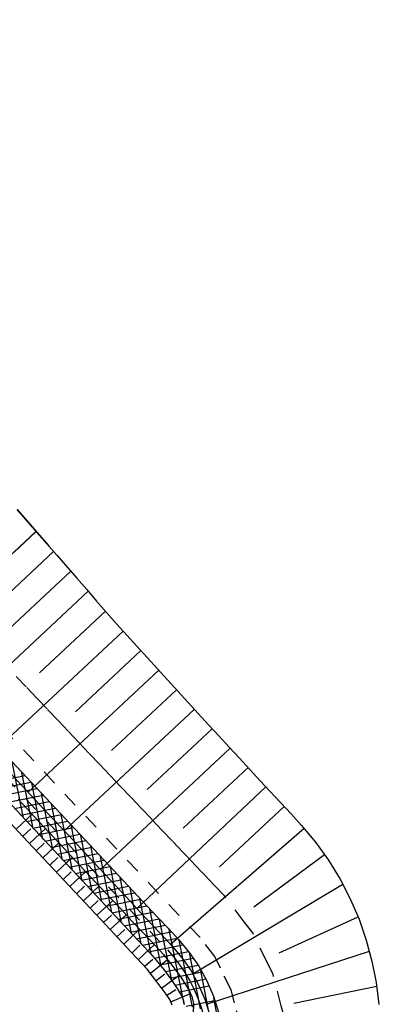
# Model space of a CAD drawing. Extents: x 446008 to 446745, y 447032 to 448234.
# Tile 16 of 24: x 446197 to 446210, y 447798 to 447830. Entities that reach past the tile are written whole.
import ezdxf

# ---------------------------------------------------------------- set-up
doc = ezdxf.new("R2010")
doc.units = 0
doc.header["$LTSCALE"] = 2
doc.header["$MEASUREMENT"] = 0
doc.linetypes.add('ACAD_ISO03W100', pattern=[0.5, 0.25, -0.25])
doc.linetypes.add('ACAD_ISO10W100W', pattern=[0.5, 0.25, -0.25])
doc.layers.add('FBR', color=8, linetype='CONTINUOUS')
doc.layers.add('Regenrückhaltebecken_903a', color=15, linetype='CONTINUOUS')

msp = doc.modelspace()

# ---------------------------------------------------------------- linework, layer by layer
at = {"layer": 'FBR', "flags": 128}
for points in [[(446416.854, 447335.736, -0.000001), (446418.45, 447323.406, -0.000146)], [(446363.327, 447740.448, 0.000002), (446366.277, 447717.758, 0.000326)]]:
    msp.add_lwpolyline(points, format="xyb", dxfattribs=at)
at = {"layer": 'Regenrückhaltebecken_903a', "linetype": 'Continuous'}
for p, q in [((446201.519, 447799.953), (446183.353, 447819.336)), ((446201.672, 447801.243), (446184.593, 447819.473)), ((446197.363, 447814.335), (446198.021, 447813.581)), ((446197.374, 447814.333), (446198.032, 447813.579)), ((446195.774, 447811.541), (446197.992, 447813.614)), ((446197.278, 447812.934), (446198.003, 447813.611)), ((446198.021, 447813.581), (446198.678, 447812.827)), ((446198.032, 447813.579), (446198.415, 447813.139)), ((446194.153, 447808.831), (446198.566, 447812.956)), ((446198.678, 447812.827), (446199.336, 447812.073)), ((446196.944, 447810.247), (446199.14, 447812.298)), ((446199.336, 447812.073), (446199.665, 447811.697)), ((446199.665, 447811.697), (446199.994, 447811.319)), ((446195.346, 447807.558), (446199.714, 447811.641)), ((446199.994, 447811.319), (446200.322, 447810.941)), ((446198.114, 447808.952), (446200.286, 447810.982)), ((446200.322, 447810.941), (446200.652, 447810.565)), ((446200.652, 447810.565), (446200.987, 447810.194)), ((446196.539, 447806.285), (446200.865, 447810.328)), ((446200.987, 447810.194), (446201.325, 447809.825)), ((446201.325, 447809.825), (446201.998, 447809.086)), ((446199.294, 447807.666), (446201.453, 447809.684)), ((446197.732, 447805.012), (446202.041, 447809.04)), ((446201.998, 447809.086), (446202.672, 447808.348)), ((446200.479, 447806.385), (446202.629, 447808.395)), ((446202.672, 447808.348), (446203.346, 447807.609)), ((446198.925, 447803.738), (446203.217, 447807.75)), ((446203.346, 447807.609), (446203.683, 447807.239)), ((446203.683, 447807.239), (446204.021, 447806.871)), ((446201.663, 447805.104), (446203.805, 447807.106)), ((446204.021, 447806.871), (446204.361, 447806.504)), ((446204.361, 447806.504), (446204.701, 447806.137)), ((446200.118, 447802.465), (446204.397, 447806.465)), ((446197.576, 447804.16), (446197.205, 447806.011)), ((446204.701, 447806.137), (446205.381, 447805.404)), ((446196.475, 447805.334), (446197.624, 447805.564)), ((446197.9, 447803.814), (446197.53, 447805.664)), ((446202.852, 447803.827), (446204.991, 447805.826)), ((446196.677, 447805.119), (446197.825, 447805.349)), ((446198.224, 447803.468), (446197.854, 447805.318)), ((446205.381, 447805.404), (446205.72, 447805.036)), ((446196.878, 447804.905), (446198.026, 447805.134)), ((446197.079, 447804.69), (446198.227, 447804.92)), ((446198.548, 447803.123), (446198.178, 447804.972)), ((446201.318, 447801.183), (446205.575, 447805.194)), ((446205.72, 447805.036), (446206.061, 447804.671)), ((446197.28, 447804.475), (446198.428, 447804.705)), ((446198.872, 447802.777), (446198.502, 447804.626)), ((446206.061, 447804.671), (446206.407, 447804.304)), ((446197.337, 447803.795), (446197.862, 447804.287)), ((446197.482, 447804.261), (446198.63, 447804.49)), ((446197.683, 447804.046), (446198.831, 447804.276)), ((446199.196, 447802.431), (446198.826, 447804.28)), ((446204.043, 447802.551), (446206.183, 447804.541)), ((446206.407, 447804.304), (446206.746, 447803.931)), ((446197.884, 447803.831), (446199.032, 447804.061)), ((446199.521, 447802.085), (446199.151, 447803.934)), ((446206.746, 447803.931), (446207.212, 447803.365)), ((446197.559, 447803.558), (446197.821, 447803.804)), ((446197.78, 447803.322), (446198.306, 447803.814)), ((446198.085, 447803.617), (446199.233, 447803.846)), ((446198.286, 447803.402), (446199.434, 447803.631)), ((446199.845, 447801.739), (446199.475, 447803.588)), ((446202.429, 447800), (446206.84, 447803.822)), ((446198.002, 447803.085), (446198.265, 447803.331)), ((446198.224, 447802.848), (446198.749, 447803.34)), ((446198.488, 447803.187), (446199.635, 447803.417)), ((446207.212, 447803.365), (446207.639, 447802.768)), ((446198.689, 447802.972), (446199.837, 447803.202)), ((446198.89, 447802.758), (446200.038, 447802.987)), ((446200.169, 447801.393), (446199.799, 447803.242)), ((446205.176, 447801.23), (446207.507, 447802.961)), ((446198.446, 447802.611), (446198.709, 447802.857)), ((446198.668, 447802.374), (446199.193, 447802.867)), ((446199.091, 447802.543), (446200.239, 447802.773)), ((446200.493, 447801.047), (446200.123, 447802.896)), ((446207.639, 447802.768), (446208.024, 447802.142)), ((446198.889, 447802.138), (446199.152, 447802.384)), ((446199.111, 447801.901), (446199.637, 447802.393)), ((446199.292, 447802.328), (446200.44, 447802.558)), ((446199.494, 447802.114), (446200.641, 447802.343)), ((446200.817, 447800.701), (446200.447, 447802.55)), ((446199.695, 447801.899), (446200.842, 447802.129)), ((446201.141, 447800.355), (446200.772, 447802.204)), ((446203.167, 447799.021), (446208.115, 447801.975)), ((446208.024, 447802.142), (446208.36, 447801.495)), ((446199.333, 447801.664), (446199.596, 447801.91)), ((446199.555, 447801.427), (446200.08, 447801.92)), ((446199.896, 447801.684), (446201.043, 447801.914)), ((446200.097, 447801.47), (446201.245, 447801.699)), ((446201.466, 447800.01), (446201.096, 447801.858)), ((446199.777, 447801.191), (446200.04, 447801.437)), ((446199.999, 447800.954), (446200.524, 447801.446)), ((446200.299, 447801.255), (446201.446, 447801.484)), ((446201.789, 447799.665), (446201.42, 447801.512)), ((446208.36, 447801.495), (446208.649, 447800.826)), ((446200.5, 447801.04), (446201.647, 447801.27)), ((446200.701, 447800.825), (446201.849, 447801.055)), ((446201.672, 447801.243), (446202.013, 447800.881)), ((446202.123, 447799.272), (446201.744, 447801.166)), ((446200.221, 447800.717), (446200.483, 447800.963)), ((446200.442, 447800.48), (446200.967, 447800.972)), ((446200.902, 447800.611), (446202.051, 447800.841)), ((446202.013, 447800.881), (446202.36, 447800.518)), ((446202.471, 447798.808), (446202.068, 447800.824)), ((446206.018, 447799.717), (446208.616, 447800.902)), ((446208.649, 447800.826), (446208.888, 447800.138)), ((446200.664, 447800.242), (446200.926, 447800.489)), ((446200.887, 447800.005), (446201.409, 447800.5)), ((446201.103, 447800.396), (446202.256, 447800.627)), ((446201.305, 447800.181), (446202.457, 447800.412)), ((446202.36, 447800.518), (446202.705, 447800.142)), ((446202.883, 447798.02), (446202.39, 447800.484)), ((446201.506, 447799.967), (446202.655, 447800.197)), ((446202.705, 447800.142), (446203.05, 447799.726)), ((446203.159, 447797.919), (446202.717, 447800.128)), ((446208.888, 447800.138), (446209.074, 447799.441)), ((446201.162, 447799.719), (446201.419, 447799.97)), ((446201.375, 447799.498), (446201.9, 447799.988)), ((446201.709, 447799.752), (446202.84, 447799.979)), ((446201.905, 447799.537), (446203.022, 447799.76)), ((446203.05, 447799.726), (446203.364, 447799.277)), ((446203.423, 447797.871), (446203.053, 447799.722)), ((446203.619, 447798.022), (446208.993, 447799.776)), ((446201.579, 447799.275), (446201.85, 447799.511)), ((446201.77, 447799.044), (446202.333, 447799.494)), ((446202.086, 447799.318), (446203.182, 447799.537)), ((446209.074, 447799.441), (446209.211, 447798.733)), ((446202.261, 447799.098), (446203.339, 447799.314)), ((446202.422, 447798.875), (446203.47, 447799.085)), ((446203.364, 447799.277), (446203.629, 447798.795)), ((446203.688, 447797.822), (446203.416, 447799.183)), ((446201.955, 447798.801), (446202.243, 447799.019)), ((446202.138, 447798.555), (446202.721, 447798.975)), ((446202.58, 447798.652), (446203.596, 447798.855)), ((446203.629, 447798.795), (446203.844, 447798.288)), ((446209.211, 447798.733), (446209.301, 447798.016)), ((446202.291, 447798.353), (446202.155, 447798.532)), ((446202.311, 447798.319), (446202.611, 447798.508)), ((446202.723, 447798.426), (446203.702, 447798.622)), ((446206.499, 447798.054), (446209.235, 447798.614)), ((446202.407, 447798.172), (446202.291, 447798.353)), ((446202.487, 447797.988), (446202.407, 447798.172)), ((446202.441, 447798.099), (446203.09, 447798.373)), ((446202.942, 447797.959), (446203.887, 447798.149)), ((446203.844, 447798.288), (446204.009, 447797.763)), ((446203.953, 447797.773), (446203.86, 447798.235))]:
    msp.add_line(p, q, dxfattribs=at)
at = {"layer": 'Regenrückhaltebecken_903a', "linetype": 'ACAD_ISO03W100'}
for points in [[(446203.888, 447799.596), (446203.405, 447800.222), (446185.187, 447819.557)], [(446204.21, 447801.592), (446203.879, 447801.94), (446203.537, 447802.301), (446203.188, 447802.67), (446202.849, 447803.027), (446202.498, 447803.396), (446202.16, 447803.753), (446201.809, 447804.123), (446201.472, 447804.478), (446201.12, 447804.85), (446200.784, 447805.204), (446200.431, 447805.577), (446200.096, 447805.93), (446199.741, 447806.304), (446199.408, 447806.655), (446199.052, 447807.031), (446198.72, 447807.381), (446198.362, 447807.758), (446198.032, 447808.107), (446197.672, 447808.485), (446197.344, 447808.832)], [(446205.148, 447800.37), (446204.862, 447800.741), (446204.21, 447801.592)], [(446205.815, 447799.008), (446205.612, 447799.419), (446205.148, 447800.37)], [(446199.975, 447799.998), (446199.975, 447799.998), (446199.975, 447799.998), (446199.975, 447799.998), (446199.975, 447799.998), (446199.975, 447799.998), (446199.975, 447799.998), (446199.975, 447799.998), (446199.975, 447799.998), (446199.975, 447799.998), (446199.975, 447799.998), (446199.975, 447799.998), (446199.975, 447799.998), (446199.975, 447799.998), (446199.975, 447799.998), (446199.975, 447799.998), (446199.975, 447799.998), (446199.975, 447799.998), (446199.975, 447799.998), (446199.975, 447799.998), (446199.975, 447799.998), (446199.975, 447799.998), (446199.975, 447799.998), (446199.975, 447799.998), (446199.975, 447799.998), (446199.975, 447799.998), (446199.975, 447799.998), (446199.975, 447799.998), (446199.975, 447799.998), (446199.975, 447799.998), (446199.975, 447799.998), (446199.975, 447799.998), (446199.975, 447799.998), (446199.975, 447799.998), (446199.975, 447799.998), (446199.975, 447799.998), (446199.975, 447799.998), (446199.975, 447799.998), (446199.975, 447799.998), (446199.975, 447799.998), (446199.975, 447799.998), (446199.975, 447799.998), (446199.975, 447799.998), (446199.975, 447799.998), (446199.975, 447799.998), (446199.975, 447799.998), (446199.975, 447799.998), (446199.975, 447799.998), (446199.975, 447799.998), (446199.975, 447799.998), (446199.975, 447799.998), (446199.975, 447799.998), (446199.975, 447799.998), (446199.975, 447799.998), (446199.975, 447799.998), (446199.975, 447799.998), (446199.975, 447799.998), (446199.975, 447799.998), (446199.975, 447799.998), (446199.975, 447799.998), (446199.975, 447799.998), (446199.975, 447799.998), (446199.975, 447799.998), (446199.975, 447799.998), (446199.975, 447799.998), (446199.975, 447799.998), (446199.975, 447799.998), (446199.975, 447799.998), (446199.975, 447799.998), (446199.975, 447799.998), (446199.975, 447799.998), (446199.975, 447799.998), (446199.975, 447799.998), (446199.975, 447799.998), (446199.975, 447799.998), (446199.975, 447799.998), (446199.975, 447799.998), (446199.975, 447799.998), (446199.975, 447799.998), (446199.975, 447799.998), (446199.975, 447799.998), (446199.975, 447799.998), (446199.975, 447799.998), (446199.975, 447799.998), (446199.975, 447799.998), (446199.975, 447799.998), (446199.975, 447799.998), (446199.975, 447799.998), (446199.975, 447799.998), (446199.975, 447799.998), (446199.975, 447799.998), (446199.975, 447799.998), (446199.975, 447799.998), (446199.975, 447799.998), (446199.975, 447799.998), (446199.975, 447799.998), (446199.975, 447799.998), (446199.975, 447799.998), (446199.975, 447799.998), (446199.975, 447799.998), (446199.975, 447799.998), (446199.975, 447799.998), (446199.975, 447799.998), (446199.975, 447799.998), (446199.975, 447799.998), (446199.975, 447799.998), (446199.975, 447799.998), (446199.975, 447799.998), (446199.975, 447799.998), (446199.975, 447799.998), (446199.975, 447799.998), (446199.975, 447799.998), (446199.975, 447799.998), (446199.975, 447799.998), (446199.975, 447799.998), (446199.975, 447799.998), (446199.975, 447799.998), (446199.975, 447799.998), (446199.975, 447799.998), (446199.975, 447799.998), (446199.975, 447799.998), (446199.975, 447799.998), (446199.975, 447799.998), (446199.975, 447799.998), (446199.975, 447799.998), (446199.975, 447799.998), (446199.975, 447799.998), (446199.975, 447799.998), (446199.975, 447799.998), (446199.975, 447799.998), (446199.975, 447799.998), (446199.975, 447799.998), (446199.975, 447799.998), (446199.975, 447799.998), (446199.975, 447799.998), (446199.975, 447799.998), (446199.975, 447799.998), (446199.975, 447799.998), (446199.975, 447799.998), (446199.975, 447799.998), (446199.975, 447799.998), (446199.975, 447799.998), (446199.975, 447799.998), (446199.975, 447799.998), (446199.975, 447799.998), (446199.975, 447799.998), (446199.975, 447799.998), (446199.975, 447799.998), (446199.975, 447799.998), (446199.975, 447799.998), (446199.975, 447799.998), (446199.975, 447799.998), (446199.975, 447799.998), (446199.975, 447799.998), (446199.975, 447799.998), (446199.975, 447799.998), (446199.975, 447799.998), (446199.975, 447799.998), (446199.975, 447799.998), (446199.975, 447799.998), (446199.975, 447799.998), (446199.975, 447799.998), (446199.975, 447799.998), (446199.975, 447799.998), (446199.975, 447799.998), (446199.975, 447799.998), (446199.975, 447799.998), (446199.975, 447799.998), (446199.975, 447799.998), (446199.975, 447799.998), (446199.975, 447799.998), (446199.975, 447799.998), (446199.975, 447799.998), (446199.975, 447799.998), (446199.975, 447799.998), (446199.975, 447799.998), (446199.975, 447799.998), (446199.975, 447799.998), (446199.975, 447799.998), (446199.975, 447799.998), (446199.975, 447799.998), (446199.975, 447799.998), (446199.975, 447799.998), (446199.975, 447799.998), (446199.975, 447799.998), (446199.975, 447799.998), (446199.975, 447799.998), (446199.975, 447799.998), (446199.975, 447799.998), (446199.975, 447799.998), (446199.975, 447799.998), (446199.975, 447799.998), (446199.975, 447799.998), (446199.975, 447799.998), (446199.975, 447799.998), (446199.975, 447799.998), (446199.975, 447799.998), (446199.975, 447799.998), (446199.975, 447799.998), (446199.975, 447799.998), (446199.975, 447799.998), (446199.975, 447799.998), (446199.975, 447799.998), (446199.975, 447799.998), (446199.975, 447799.998), (446199.975, 447799.998), (446199.975, 447799.998), (446199.975, 447799.998), (446199.975, 447799.998), (446199.975, 447799.998), (446199.975, 447799.998), (446199.975, 447799.998), (446199.975, 447799.998), (446199.975, 447799.998), (446199.975, 447799.998), (446199.975, 447799.998), (446199.975, 447799.998), (446199.975, 447799.998), (446199.975, 447799.998), (446199.975, 447799.998), (446199.975, 447799.998), (446199.975, 447799.998), (446199.975, 447799.998), (446199.975, 447799.998), (446199.975, 447799.998), (446199.975, 447799.998), (446199.975, 447799.998), (446199.975, 447799.998), (446199.975, 447799.998), (446199.975, 447799.998), (446199.975, 447799.998), (446199.975, 447799.998), (446199.975, 447799.998), (446199.975, 447799.998), (446199.975, 447799.998), (446199.975, 447799.998), (446199.975, 447799.998), (446199.975, 447799.998), (446199.975, 447799.998), (446199.975, 447799.998), (446199.975, 447799.998), (446199.975, 447799.998), (446199.975, 447799.998), (446199.975, 447799.998), (446199.975, 447799.998), (446199.975, 447799.998), (446199.975, 447799.998), (446199.975, 447799.998), (446199.975, 447799.998), (446199.975, 447799.998), (446199.975, 447799.998), (446199.975, 447799.998), (446199.975, 447799.998), (446199.975, 447799.998), (446199.975, 447799.998), (446199.975, 447799.998), (446199.975, 447799.998), (446199.975, 447799.998), (446199.975, 447799.998), (446199.975, 447799.998), (446199.975, 447799.998), (446199.975, 447799.998), (446199.975, 447799.998), (446199.975, 447799.998), (446199.975, 447799.998), (446199.975, 447799.998), (446199.975, 447799.998), (446199.975, 447799.998), (446199.975, 447799.998), (446199.975, 447799.998), (446199.975, 447799.998), (446199.975, 447799.998), (446199.975, 447799.998), (446199.975, 447799.998), (446199.975, 447799.998), (446199.975, 447799.998), (446199.975, 447799.998), (446199.975, 447799.998), (446199.975, 447799.998), (446199.975, 447799.998), (446199.975, 447799.998), (446199.975, 447799.998), (446199.975, 447799.998), (446199.975, 447799.998), (446199.975, 447799.998), (446199.975, 447799.998), (446199.975, 447799.998), (446199.975, 447799.998), (446199.975, 447799.998), (446199.975, 447799.998), (446199.975, 447799.998), (446199.975, 447799.998), (446199.975, 447799.998), (446199.975, 447799.998), (446199.975, 447799.998), (446199.975, 447799.998), (446199.975, 447799.998), (446199.975, 447799.998), (446199.975, 447799.998), (446199.975, 447799.998), (446199.975, 447799.998), (446199.975, 447799.998), (446199.975, 447799.998), (446199.975, 447799.998), (446199.975, 447799.998), (446199.975, 447799.998), (446199.975, 447799.998), (446199.975, 447799.998), (446199.975, 447799.998), (446199.975, 447799.998), (446199.975, 447799.998), (446199.975, 447799.998), (446199.975, 447799.998), (446199.975, 447799.998), (446199.975, 447799.998), (446199.975, 447799.998), (446199.975, 447799.998), (446199.975, 447799.998), (446199.975, 447799.998), (446199.975, 447799.998), (446199.975, 447799.998), (446199.975, 447799.998), (446199.975, 447799.998), (446199.975, 447799.998), (446199.975, 447799.998), (446199.975, 447799.998), (446199.975, 447799.998), (446199.975, 447799.998), (446199.975, 447799.998), (446199.975, 447799.998), (446199.975, 447799.998), (446199.975, 447799.998), (446199.975, 447799.998), (446199.975, 447799.998), (446199.975, 447799.998), (446199.975, 447799.998), (446199.975, 447799.998), (446199.975, 447799.998), (446199.975, 447799.998), (446199.975, 447799.998), (446199.975, 447799.998), (446199.975, 447799.998), (446199.975, 447799.998), (446199.975, 447799.998), (446199.975, 447799.998), (446199.975, 447799.998), (446199.975, 447799.998), (446199.975, 447799.998), (446199.975, 447799.998), (446199.975, 447799.998), (446199.975, 447799.998), (446199.975, 447799.998), (446199.975, 447799.998), (446199.975, 447799.998), (446199.975, 447799.998), (446199.975, 447799.998), (446199.975, 447799.998), (446199.975, 447799.998), (446199.975, 447799.998), (446199.975, 447799.998), (446199.975, 447799.998), (446199.975, 447799.998), (446199.975, 447799.998), (446199.975, 447799.998), (446199.975, 447799.998), (446199.975, 447799.998), (446199.975, 447799.998), (446199.975, 447799.998), (446199.975, 447799.998), (446199.975, 447799.998), (446199.975, 447799.998), (446199.975, 447799.998), (446199.975, 447799.998), (446199.975, 447799.998), (446199.975, 447799.998), (446199.975, 447799.998), (446199.975, 447799.998), (446199.975, 447799.998), (446199.975, 447799.998), (446199.975, 447799.998), (446199.975, 447799.998), (446199.975, 447799.998), (446199.975, 447799.998), (446199.975, 447799.998), (446199.975, 447799.998), (446199.975, 447799.998), (446199.975, 447799.998), (446199.975, 447799.998), (446199.975, 447799.998), (446199.975, 447799.998), (446199.975, 447799.998), (446199.975, 447799.998), (446199.975, 447799.998), (446199.975, 447799.998), (446199.975, 447799.998), (446199.975, 447799.998), (446199.975, 447799.998), (446199.975, 447799.998), (446199.975, 447799.998), (446199.975, 447799.998), (446199.975, 447799.998), (446199.975, 447799.998), (446199.975, 447799.998), (446199.975, 447799.998), (446199.975, 447799.998), (446199.975, 447799.998), (446199.975, 447799.998), (446199.975, 447799.998), (446199.975, 447799.998), (446199.975, 447799.998), (446199.975, 447799.998), (446199.975, 447799.998), (446199.975, 447799.998), (446199.975, 447799.998), (446199.975, 447799.998), (446199.975, 447799.998), (446199.975, 447799.998), (446199.975, 447799.998), (446199.975, 447799.998), (446199.975, 447799.998), (446199.975, 447799.998), (446199.975, 447799.998), (446199.975, 447799.998), (446199.975, 447799.998), (446199.975, 447799.998), (446199.975, 447799.998), (446199.975, 447799.998), (446199.975, 447799.998), (446199.975, 447799.998), (446199.975, 447799.998), (446199.975, 447799.998), (446199.975, 447799.998), (446199.975, 447799.998), (446199.975, 447799.998), (446199.975, 447799.998), (446199.975, 447799.998), (446199.975, 447799.998), (446199.975, 447799.998), (446199.975, 447799.998), (446199.975, 447799.998), (446199.975, 447799.998), (446199.975, 447799.998), (446199.975, 447799.998), (446199.975, 447799.998), (446199.975, 447799.998), (446199.975, 447799.998), (446199.975, 447799.998), (446199.975, 447799.998), (446199.975, 447799.998), (446199.975, 447799.998), (446199.975, 447799.998), (446199.975, 447799.998), (446199.975, 447799.998), (446199.975, 447799.998), (446199.975, 447799.998), (446199.975, 447799.998), (446199.975, 447799.998), (446199.975, 447799.998), (446199.975, 447799.998), (446199.975, 447799.998), (446199.975, 447799.998), (446199.975, 447799.998), (446199.975, 447799.998), (446199.975, 447799.998), (446199.975, 447799.998), (446199.975, 447799.998), (446199.975, 447799.998), (446199.975, 447799.998), (446199.975, 447799.998), (446199.975, 447799.998), (446199.975, 447799.998), (446199.975, 447799.998), (446199.975, 447799.998), (446199.975, 447799.998), (446199.975, 447799.998), (446199.975, 447799.998), (446199.975, 447799.998), (446199.975, 447799.998), (446199.975, 447799.998), (446199.975, 447799.998), (446199.975, 447799.998), (446199.975, 447799.998), (446199.975, 447799.998), (446199.975, 447799.998), (446199.975, 447799.998), (446199.975, 447799.998), (446199.975, 447799.998), (446199.975, 447799.998), (446199.975, 447799.998), (446199.975, 447799.998), (446199.975, 447799.998), (446199.975, 447799.998), (446199.975, 447799.998), (446199.975, 447799.998), (446199.975, 447799.998), (446199.975, 447799.998), (446199.975, 447799.998), (446199.975, 447799.998), (446199.975, 447799.998), (446199.975, 447799.998), (446199.975, 447799.998), (446199.975, 447799.998), (446199.975, 447799.998), (446199.975, 447799.998), (446199.975, 447799.998), (446199.975, 447799.998), (446199.975, 447799.998), (446199.975, 447799.998), (446199.975, 447799.998), (446199.975, 447799.998), (446199.975, 447799.998), (446199.975, 447799.998), (446199.975, 447799.998), (446199.975, 447799.998), (446199.975, 447799.998), (446199.975, 447799.998), (446199.975, 447799.998), (446199.975, 447799.998), (446199.975, 447799.998), (446199.975, 447799.998), (446199.975, 447799.998), (446199.975, 447799.998), (446199.975, 447799.998), (446199.975, 447799.998), (446199.975, 447799.998), (446199.975, 447799.998), (446199.975, 447799.998), (446199.975, 447799.998), (446199.975, 447799.998), (446199.975, 447799.998), (446199.975, 447799.998), (446199.975, 447799.998), (446199.975, 447799.998), (446199.975, 447799.998), (446199.975, 447799.998), (446199.975, 447799.998), (446199.975, 447799.998), (446199.975, 447799.998), (446199.975, 447799.998), (446199.975, 447799.998), (446199.975, 447799.998), (446199.975, 447799.998), (446199.975, 447799.998), (446199.975, 447799.998), (446199.975, 447799.998), (446199.975, 447799.998), (446199.975, 447799.998), (446199.975, 447799.998), (446199.975, 447799.998), (446199.975, 447799.998), (446199.975, 447799.998), (446199.975, 447799.998), (446199.975, 447799.998), (446199.975, 447799.998), (446199.975, 447799.998), (446199.975, 447799.998), (446199.975, 447799.998), (446199.975, 447799.998), (446199.975, 447799.998), (446199.975, 447799.998), (446199.975, 447799.998), (446199.975, 447799.998), (446199.975, 447799.998), (446199.975, 447799.998), (446199.975, 447799.998), (446199.975, 447799.998), (446199.975, 447799.998), (446199.975, 447799.998), (446199.975, 447799.998), (446199.975, 447799.998), (446199.975, 447799.998), (446199.975, 447799.998), (446199.975, 447799.998), (446199.975, 447799.998), (446199.975, 447799.998), (446199.975, 447799.998), (446199.975, 447799.998), (446199.975, 447799.998), (446199.975, 447799.998), (446199.975, 447799.998), (446199.975, 447799.998), (446199.975, 447799.998), (446199.975, 447799.998), (446199.975, 447799.998), (446199.975, 447799.998), (446199.975, 447799.998), (446199.975, 447799.998), (446199.975, 447799.998), (446199.975, 447799.998), (446199.975, 447799.998), (446199.975, 447799.998), (446199.975, 447799.998), (446199.975, 447799.998), (446199.975, 447799.998), (446199.975, 447799.998), (446199.975, 447799.998), (446199.975, 447799.998), (446199.975, 447799.998), (446199.975, 447799.998), (446199.975, 447799.998), (446199.975, 447799.998), (446199.975, 447799.998), (446199.975, 447799.998), (446199.975, 447799.998), (446199.975, 447799.998), (446199.975, 447799.998), (446199.975, 447799.998), (446199.975, 447799.998), (446199.975, 447799.998), (446199.975, 447799.998), (446199.975, 447799.998), (446199.975, 447799.998), (446199.975, 447799.998), (446199.975, 447799.998), (446199.975, 447799.998), (446199.975, 447799.998), (446199.975, 447799.998), (446199.975, 447799.998), (446199.975, 447799.998), (446199.975, 447799.998), (446199.975, 447799.998), (446199.975, 447799.998), (446199.975, 447799.998), (446199.975, 447799.998), (446199.975, 447799.998), (446199.975, 447799.998), (446199.975, 447799.998), (446199.975, 447799.998), (446199.975, 447799.998), (446199.975, 447799.998), (446199.975, 447799.998), (446199.975, 447799.998), (446199.975, 447799.998), (446199.975, 447799.998), (446199.975, 447799.998), (446199.975, 447799.998), (446199.975, 447799.998), (446199.975, 447799.998), (446199.975, 447799.998), (446199.975, 447799.998), (446199.975, 447799.998), (446199.975, 447799.998), (446199.975, 447799.998), (446199.975, 447799.998), (446199.975, 447799.998), (446199.975, 447799.998), (446199.975, 447799.998), (446199.975, 447799.998), (446199.975, 447799.998), (446199.975, 447799.998), (446199.975, 447799.998), (446199.975, 447799.998), (446199.975, 447799.998), (446199.975, 447799.998), (446199.975, 447799.998), (446199.975, 447799.998), (446199.975, 447799.998), (446199.975, 447799.998), (446199.975, 447799.998), (446199.975, 447799.998), (446199.975, 447799.998), (446199.975, 447799.998), (446199.975, 447799.998), (446199.975, 447799.998), (446199.975, 447799.998), (446199.975, 447799.998), (446199.975, 447799.998), (446199.975, 447799.998), (446199.975, 447799.998), (446199.975, 447799.998), (446199.975, 447799.998), (446199.975, 447799.998), (446199.975, 447799.998), (446199.975, 447799.998), (446199.975, 447799.998), (446199.975, 447799.998), (446199.975, 447799.998), (446199.975, 447799.998), (446199.975, 447799.998), (446199.975, 447799.998), (446199.975, 447799.998), (446199.975, 447799.998), (446199.975, 447799.998), (446199.975, 447799.998), (446199.975, 447799.998), (446199.975, 447799.998), (446199.975, 447799.998), (446199.975, 447799.998), (446199.975, 447799.998), (446199.975, 447799.998), (446199.975, 447799.998), (446199.975, 447799.998), (446199.975, 447799.998), (446199.975, 447799.998), (446199.975, 447799.998), (446199.975, 447799.998), (446199.975, 447799.998), (446199.975, 447799.998), (446199.975, 447799.998), (446199.975, 447799.998), (446199.975, 447799.998), (446199.975, 447799.998), (446199.975, 447799.998), (446199.975, 447799.998), (446199.975, 447799.998), (446199.975, 447799.998), (446199.975, 447799.998), (446199.975, 447799.998), (446199.975, 447799.998), (446199.975, 447799.998), (446199.975, 447799.998), (446199.975, 447799.998), (446199.975, 447799.998), (446199.975, 447799.998), (446199.975, 447799.998), (446199.975, 447799.998), (446199.975, 447799.998), (446199.975, 447799.998), (446199.975, 447799.998), (446199.975, 447799.998), (446199.975, 447799.998), (446199.975, 447799.998), (446199.975, 447799.998), (446199.975, 447799.998), (446199.975, 447799.998), (446199.975, 447799.998), (446199.975, 447799.998), (446199.975, 447799.998), (446199.975, 447799.998), (446199.975, 447799.998), (446199.975, 447799.998), (446199.975, 447799.998), (446199.975, 447799.998), (446199.975, 447799.998), (446199.975, 447799.998), (446199.975, 447799.998), (446199.975, 447799.998), (446199.975, 447799.998), (446199.975, 447799.998), (446199.975, 447799.998), (446199.975, 447799.998), (446199.975, 447799.998), (446199.975, 447799.998), (446199.975, 447799.998), (446199.975, 447799.998), (446199.975, 447799.998), (446199.975, 447799.998), (446199.975, 447799.998), (446199.975, 447799.998), (446199.975, 447799.998), (446199.975, 447799.998), (446199.975, 447799.998), (446199.975, 447799.998), (446199.975, 447799.998), (446199.975, 447799.998), (446199.975, 447799.998), (446199.975, 447799.998), (446199.975, 447799.998), (446199.975, 447799.998), (446199.975, 447799.998), (446199.975, 447799.998), (446199.975, 447799.998), (446199.975, 447799.998), (446199.975, 447799.998), (446199.975, 447799.998), (446199.975, 447799.998), (446199.975, 447799.998), (446199.975, 447799.998)], [(446204.426, 447798.5), (446204.079, 447799.205), (446203.888, 447799.596)], [(446206.199, 447797.535), (446206.085, 447797.97), (446205.815, 447799.008)], [(446204.736, 447797.314), (446204.537, 447798.071), (446204.426, 447798.5)]]:
    msp.add_lwpolyline(points, dxfattribs=at)
at = {"layer": 'Regenrückhaltebecken_903a', "linetype": 'ACAD_ISO10W100W'}
msp.add_lwpolyline([(446183.972, 447819.405), (446202.329, 447799.813), (446202.537, 447799.575), (446202.731, 447799.325), (446202.908, 447799.063), (446203.068, 447798.79), (446203.211, 447798.508), (446203.335, 447798.218), (446203.441, 447797.92), (446203.528, 447797.616), (446203.596, 447797.307), (446203.644, 447796.994), (446203.672, 447796.68), (446203.68, 447796.344)], dxfattribs=at)
at = {"layer": 'Regenrückhaltebecken_903a', "linetype": 'Continuous'}
for points in [[(446197.009, 447805.782), (446197.693, 447805.053), (446198.377, 447804.323), (446199.061, 447803.593), (446199.744, 447802.863), (446200.428, 447802.134), (446201.112, 447801.404), (446201.453, 447801.038), (446201.795, 447800.674), (446202.141, 447800.312), (446202.479, 447799.944), (446202.811, 447799.544), (446203.109, 447799.119), (446203.359, 447798.664), (446203.562, 447798.184), (446203.718, 447797.688)], [(446197.401, 447804.779), (446198.085, 447804.049), (446198.769, 447803.32), (446199.452, 447802.59), (446200.136, 447801.86), (446200.478, 447801.496), (446200.82, 447801.13), (446201.16, 447800.765), (446201.504, 447800.401), (446201.736, 447800.16), (446201.965, 447799.918), (446202.187, 447799.671), (446202.485, 447799.3), (446202.768, 447798.909), (446202.907, 447798.705), (446203.031, 447798.494), (446203.129, 447798.275), (446203.186, 447798.047), (446203.18, 447797.708)], [(446202.155, 447798.532), (446201.661, 447799.18), (446200.978, 447799.908), (446200.294, 447800.638), (446199.611, 447801.368), (446198.927, 447802.098), (446198.243, 447802.827), (446197.56, 447803.557), (446196.876, 447804.287)], [(446196.876, 447804.287), (446197.56, 447803.557), (446198.243, 447802.827), (446198.927, 447802.098), (446199.611, 447801.368), (446200.294, 447800.638), (446200.978, 447799.908)], [(446201.519, 447799.953), (446201.745, 447799.715)], [(446201.745, 447799.715), (446201.958, 447799.477)], [(446201.958, 447799.477), (446202.246, 447799.118)], [(446202.246, 447799.118), (446202.523, 447798.737)], [(446202.523, 447798.737), (446202.653, 447798.544)], [(446202.653, 447798.544), (446202.765, 447798.356)], [(446202.765, 447798.356), (446202.845, 447798.177)], [(446202.845, 447798.177), (446202.886, 447798.012)]]:
    msp.add_lwpolyline(points, dxfattribs=at)

doc.saveas('drawing.dxf')
